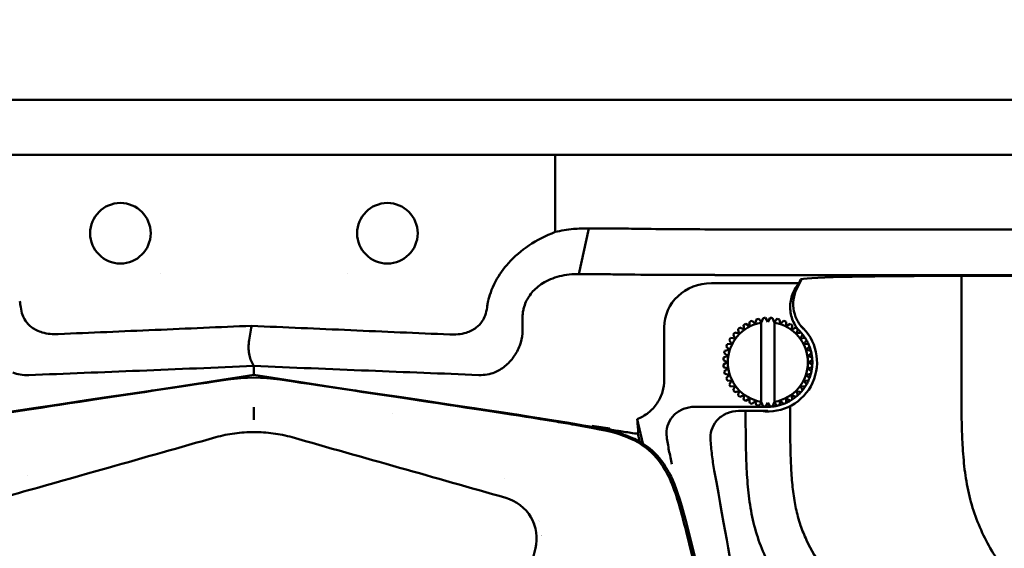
# Model space of a CAD drawing. Header units: millimetres. Extents: x 0 to 2100, y 0 to 1485.
# Tile 55 of 256: x 835 to 945, y 1079 to 1138. Entities that reach past the tile are written whole.
import ezdxf

# ---------------------------------------------------------------- set-up
doc = ezdxf.new("R2010")
doc.units = ezdxf.units.MM
doc.header["$LTSCALE"] = 5
doc.layers.add('Bemaßung (ISO)', color=7, linetype='Continuous', lineweight=25)
doc.layers.add('Sichtbar (ISO)', color=7, linetype='Continuous', lineweight=50)
doc.styles.add('Notiztext (DIN)', font='isocpeur.ttf')
doc.dimstyles.new('Standard (DIN)', dxfattribs={"dimscale": 5, "dimtxt": 3.5, "dimasz": 2.5, "dimexe": 2, "dimexo": 0.5, "dimgap": 0.5, "dimtad": 1, "dimrnd": 1e-08, "dimtxsty": 'Notiztext (DIN)', "dimcen": 0.09, "dimdle": 10, "dimclrd": 256, "dimclre": 256, "dimclrt": 256, "dimadec": 0, "dimazin": 0, "dimtfac": 1, "dimtmove": 0, "dimatfit": 3, "dimfxl": 1, "dimtolj": 1, "dimtzin": 0, "dimlwd": -1, "dimlwe": -1, "dimarcsym": 0})

# ---------------------------------------------------------------- blocks, each defined once
blk = doc.blocks.new('*D12')
at = {"layer": 'Bemaßung (ISO)', "transparency": 16777216}
for p, q in [((625.87, 1116.86), (625.87, 1174.36)), ((1095.87, 1116.86), (1095.87, 1174.36)), ((638.37, 1164.36), (1083.37, 1164.36))]:
    blk.add_line(p, q, dxfattribs=at)
for points in [[(638.37, 1166.44), (638.37, 1162.28), (625.87, 1164.36)], [(1083.37, 1166.44), (1083.37, 1162.28), (1095.87, 1164.36)]]:
    blk.add_solid(points, dxfattribs=at)
at = {"layer": 'Defpoints', "color": 0, "transparency": 16777216}
for p in [(1095.87, 1164.36), (625.87, 1114.36), (1095.87, 1114.36)]:
    blk.add_point(p, dxfattribs=at)
at = {"layer": 'Bemaßung (ISO)', "transparency": 16777216, "insert": (836.37, 1187.86), "char_height": 17.5, "attachment_point": 1, "style": 'Notiztext (DIN)'}
blk.add_mtext('\\A1;(470)', dxfattribs=at)
blk = doc.blocks.new('*D20')
at = {"layer": 'Bemaßung (ISO)', "transparency": 16777216}
for p, q in [((610.87, 1065.76), (610.87, 1208.09)), ((1110.87, 1068.86), (1110.87, 1208.09)), ((623.37, 1198.09), (1098.37, 1198.09))]:
    blk.add_line(p, q, dxfattribs=at)
for points in [[(623.37, 1200.17), (623.37, 1196.01), (610.87, 1198.09)], [(1098.37, 1200.17), (1098.37, 1196.01), (1110.87, 1198.09)]]:
    blk.add_solid(points, dxfattribs=at)
at = {"layer": 'Defpoints', "color": 0, "transparency": 16777216}
for p in [(1110.87, 1198.09), (1110.87, 1066.36), (610.87, 1063.26)]:
    blk.add_point(p, dxfattribs=at)
at = {"layer": 'Bemaßung (ISO)', "transparency": 16777216, "insert": (837.24, 1221.59), "char_height": 17.5, "attachment_point": 1, "style": 'Notiztext (DIN)'}
blk.add_mtext('\\A1;(500)', dxfattribs=at)

msp = doc.modelspace()

# ---------------------------------------------------------------- linework, layer by layer
at = {"layer": 'Sichtbar (ISO)'}
for p, q in [((978.3658, 1129.3597), (743.3657, 1129.3597)), ((894.7174, 1123.1597), (827.0141, 1123.1597)), ((894.7174, 1114.5008), (894.7174, 1123.1597)), ((894.7174, 1123.1597), (896.7717, 1123.1597)), ((896.7717, 1123.1597), (903.9525, 1123.1597)), ((912.6703, 1123.1597), (903.9525, 1123.1597)), ((912.6703, 1123.1597), (957.9729, 1123.1597)), ((898.4956, 1114.9056), (897.3789, 1109.7745)), ((912.6703, 1114.7999), (1035.8657, 1114.7999)), ((850.3657, 1109.8597), (850.3657, 1109.8597)), ((871.3657, 1109.8597), (871.3657, 1109.8597)), ((912.6703, 1109.669), (998.8339, 1109.669)), ((922.1356, 1108.7524), (912.2713, 1108.7524)), ((922.0028, 1108.3991), (922.3904, 1109.2141)), ((922.0028, 1108.399), (922.1357, 1108.7526)), ((922.2939, 1109.1735), (922.1356, 1108.7524)), ((938.3508, 1109.5588), (986.9221, 1109.5588)), ((940.3657, 1109.5588), (940.3657, 1097.7039)), ((891.0577, 1103.3865), (891.0577, 1104.8894)), ((916.1259, 1104.1956), (916.1259, 1104.1956)), ((916.1259, 1104.1956), (916.5453, 1103.9233)), ((916.5714, 1104.4226), (916.5714, 1104.4226)), ((916.8349, 1104.5318), (916.8348, 1104.5318)), ((917.3104, 1104.6863), (917.3103, 1104.6863)), ((917.5877, 1104.7528), (917.5876, 1104.7528)), ((917.5877, 1104.7528), (917.8658, 1104.4094)), ((917.9023, 1104.3643), (917.8658, 1104.4094)), ((917.8658, 1104.2967), (917.8658, 1095.4226)), ((917.9023, 1104.3643), (918.0815, 1104.8311)), ((918.0815, 1104.8311), (918.0815, 1104.8311)), ((918.3658, 1104.8534), (918.3657, 1104.8534)), ((918.3658, 1104.8534), (918.6158, 1104.4204)), ((918.6158, 1104.4204), (918.8658, 1104.8534)), ((918.8658, 1104.8534), (918.8657, 1104.8534)), ((918.9075, 1104.8512), (918.9075, 1104.8512)), ((919.1501, 1104.8311), (919.3292, 1104.3643)), ((919.3292, 1104.3643), (919.3658, 1104.4094)), ((919.3658, 1095.31), (919.3658, 1104.4094)), ((919.3658, 1104.4094), (919.3658, 1104.4094)), ((919.3658, 1104.2967), (919.3658, 1095.4226)), ((919.6439, 1104.7528), (919.6439, 1104.7528)), ((920.3967, 1104.5318), (920.3967, 1104.5318)), ((921.1056, 1104.1956), (920.6863, 1103.9234)), ((920.6863, 1103.9233), (921.1057, 1104.1956)), ((921.1057, 1104.1956), (921.1056, 1104.1956)), ((860.4783, 1103.2878), (860.4783, 1103.2898)), ((906.9695, 1103.7973), (906.9695, 1097.8713)), ((914.9079, 1103.214), (914.9078, 1103.214)), ((914.9079, 1103.214), (915.3909, 1103.0846)), ((915.2615, 1103.5676), (915.2614, 1103.5676)), ((915.4783, 1103.7528), (915.4782, 1103.7528)), ((915.4783, 1103.7528), (915.9351, 1103.5494)), ((915.8828, 1104.0466), (915.8827, 1104.0467)), ((921.7532, 1103.7528), (921.2965, 1103.5494)), ((921.2965, 1103.5494), (921.7533, 1103.7528)), ((921.7533, 1103.7528), (921.7532, 1103.7528)), ((922.3236, 1103.214), (921.8407, 1103.0846)), ((921.8407, 1103.0846), (922.3237, 1103.214)), ((922.3237, 1103.214), (922.3236, 1103.214)), ((914.0528, 1101.904), (914.5522, 1101.9302)), ((914.2798, 1102.3495), (914.2798, 1102.3495)), ((914.4288, 1102.5927), (914.4288, 1102.5927)), ((914.4288, 1102.5927), (914.9261, 1102.5404)), ((914.7227, 1102.9972), (914.7227, 1102.9972)), ((922.8027, 1102.5927), (922.3055, 1102.5404)), ((922.3055, 1102.5404), (922.8028, 1102.5927)), ((922.6794, 1101.9302), (923.1788, 1101.904)), ((922.8028, 1102.5927), (922.8027, 1102.5927)), ((913.7226, 1100.8878), (913.7226, 1100.8878)), ((913.7226, 1100.8878), (914.1111, 1100.5731)), ((914.1112, 1100.5731), (913.7226, 1100.8878)), ((914.2782, 1101.269), (913.7891, 1101.1651)), ((913.7892, 1101.1651), (913.7891, 1101.1651)), ((913.7892, 1101.1651), (914.2783, 1101.269)), ((913.9437, 1101.6406), (913.9437, 1101.6406)), ((914.0528, 1101.904), (914.0528, 1101.904)), ((914.2783, 1101.269), (914.2782, 1101.269)), ((922.9533, 1101.269), (923.4424, 1101.1651)), ((913.6221, 1100.1097), (913.622, 1100.1097)), ((913.622, 1100.1097), (914.055, 1099.8597)), ((914.055, 1099.8597), (913.622, 1099.6097)), ((914.0551, 1099.8597), (913.6221, 1100.1097)), ((913.6221, 1099.6097), (914.0551, 1099.8597)), ((914.1111, 1100.5731), (913.6444, 1100.394)), ((913.6444, 1100.3939), (914.1112, 1100.5731)), ((913.6444, 1100.3939), (913.6444, 1100.394)), ((914.0551, 1099.8597), (914.055, 1099.8597)), ((914.1112, 1100.5731), (914.1111, 1100.5731)), ((923.1204, 1100.5731), (923.5872, 1100.3939)), ((923.6095, 1100.1097), (923.1765, 1099.8597)), ((923.1765, 1099.8597), (923.6095, 1099.6097)), ((860.8657, 1098.4389), (860.8657, 1099.4503)), ((913.6221, 1099.6097), (913.622, 1099.6097)), ((913.6444, 1099.3254), (913.6444, 1099.3254)), ((913.6444, 1099.3254), (914.1111, 1099.1462)), ((914.1112, 1099.1462), (913.6444, 1099.3254)), ((913.7226, 1098.8316), (913.7226, 1098.8316)), ((914.1112, 1099.1462), (914.1111, 1099.1462)), ((923.5872, 1099.3254), (923.1204, 1099.1462)), ((923.1204, 1099.1462), (923.509, 1098.8316)), ((913.7892, 1098.5543), (913.7891, 1098.5543)), ((913.7892, 1098.5543), (914.2782, 1098.4503)), ((914.2783, 1098.4503), (913.7892, 1098.5543)), ((913.9437, 1098.0788), (913.9437, 1098.0788)), ((914.0528, 1097.8153), (914.0528, 1097.8153)), ((914.5522, 1097.7891), (914.0528, 1097.8153)), ((914.2783, 1098.4503), (914.2782, 1098.4503)), ((923.1788, 1097.8153), (922.6794, 1097.7891)), ((923.4424, 1098.5543), (922.9533, 1098.4503)), ((914.2798, 1097.3698), (914.2798, 1097.3698)), ((914.9261, 1097.1789), (914.4288, 1097.1267)), ((914.4288, 1097.1267), (914.4288, 1097.1267)), ((914.7227, 1096.7222), (914.7227, 1096.7222)), ((914.9079, 1096.5053), (914.9078, 1096.5053)), ((915.3909, 1096.6348), (914.9079, 1096.5053)), ((922.3237, 1096.5053), (921.8407, 1096.6348)), ((921.8407, 1096.6347), (922.3236, 1096.5053)), ((922.8028, 1097.1267), (922.3055, 1097.1789)), ((922.3237, 1096.5053), (922.3236, 1096.5053)), ((915.2615, 1096.1518), (915.2614, 1096.1518)), ((915.4783, 1095.9666), (915.4782, 1095.9666)), ((915.9351, 1096.17), (915.4783, 1095.9666)), ((915.8828, 1095.6727), (915.8827, 1095.6727)), ((916.5453, 1095.796), (916.1259, 1095.5237)), ((916.1259, 1095.5237), (916.1259, 1095.5237)), ((916.5714, 1095.2967), (916.5714, 1095.2967)), ((917.9023, 1095.3551), (917.8658, 1095.31)), ((918.0815, 1094.8883), (917.9023, 1095.3551)), ((918.6158, 1095.2989), (918.3658, 1094.8659)), ((918.8658, 1094.8659), (918.6158, 1095.2989)), ((919.3292, 1095.3551), (919.1501, 1094.8883)), ((919.3292, 1095.3551), (919.3658, 1095.31)), ((919.3658, 1095.31), (919.3658, 1095.31)), ((919.6439, 1094.9665), (919.3658, 1095.31)), ((920.6863, 1095.796), (921.1056, 1095.5237)), ((921.1057, 1095.5237), (920.6863, 1095.796)), ((921.1057, 1095.5237), (921.1056, 1095.5237)), ((921.7533, 1095.9666), (921.2965, 1096.17)), ((921.2965, 1096.1699), (921.7532, 1095.9666)), ((921.7533, 1095.9666), (921.7532, 1095.9666)), ((860.8657, 1094.1968), (860.8657, 1093.7968)), ((910.3714, 1094.8597), (918.6158, 1094.8597)), ((915.3269, 1094.3883), (918.6157, 1094.3883)), ((916.8349, 1095.1876), (916.8348, 1095.1876)), ((917.3104, 1095.0331), (917.3103, 1095.0331)), ((917.5877, 1094.9665), (917.5876, 1094.9665)), ((918.0815, 1094.8883), (918.0815, 1094.8883)), ((918.324, 1094.8682), (918.324, 1094.8682)), ((918.8658, 1094.8659), (918.8657, 1094.8659)), ((919.6439, 1094.9665), (919.6439, 1094.9665)), ((920.3967, 1095.1876), (920.3967, 1095.1876)), ((921.1157, 1094.7159), (921.1157, 1094.934)), ((876.4147, 1094.1567), (876.4147, 1094.1567)), ((904.5553, 1090.7338), (903.916, 1093.4596)), ((898.6874, 1092.6304), (898.8657, 1092.603)), ((898.8657, 1092.5973), (898.8657, 1092.7097)), ((900.8657, 1092.4067), (900.8657, 1092.187)), ((900.8657, 1092.2958), (900.8657, 1092.187)), ((904.0063, 1091.8135), (904.2113, 1090.9397)), ((835.3955, 1087.1899), (835.3955, 1087.1899)), ((889.0554, 1086.7679), (889.0555, 1086.7679))]:
    msp.add_line(p, q, dxfattribs=at)
for centre in [(845.8657, 1114.3597), (875.8657, 1114.3597)]:
    msp.add_circle(centre, 3.4, dxfattribs=at)
for centre, radius, start, end in [((918.6158, 1099.8597), 4.5, 99.594068, 260.405932), ((918.6157, 1099.8597), 5, 119.865984, 123.134016), ((918.6158, 1099.8597), 5, 119.865984, 123.134016), ((918.6157, 1099.8597), 5, 110.865984, 114.134016), ((918.6158, 1099.8597), 5, 110.865984, 114.134016), ((918.6157, 1099.8597), 5, 101.865984, 105.134016), ((918.6158, 1099.8597), 5, 101.865984, 105.134016), ((918.6158, 1099.8597), 5, 92.865984, 96.134016), ((918.6158, 1099.8597), 5, 83.865984, 87.134016), ((918.6158, 1099.8597), 4.5, 279.594068, 80.405932), ((918.6158, 1099.8597), 5, 74.865984, 78.134016), ((918.6158, 1099.8597), 5, 65.865984, 69.134016), ((918.6158, 1099.8597), 5, 56.865984, 60.134016), ((918.6157, 1099.8597), 5, 137.865984, 141.134016), ((918.6158, 1099.8597), 5, 137.865984, 141.134016), ((918.6157, 1099.8597), 5, 128.865984, 132.134016), ((918.6158, 1099.8597), 5, 128.865984, 132.134016), ((918.6157, 1099.8597), 5.5238, 262.102605, 48.778021), ((918.6158, 1099.8597), 5, 47.865984, 51.134016), ((918.6157, 1099.8597), 5, 42.134027, 43.768067), ((918.6158, 1099.8597), 5, 38.865984, 42.134016), ((918.6157, 1099.8597), 5, 146.865984, 150.134016), ((918.6158, 1099.8597), 5, 146.865984, 150.134016), ((918.6157, 1099.8597), 5, 33.134025, 38.865258), ((918.6158, 1099.8597), 5, 29.865984, 33.134016), ((918.6157, 1099.8597), 5, 24.134008, 29.865309), ((918.6157, 1099.8597), 5, 164.865984, 168.134016), ((918.6158, 1099.8597), 5, 164.865984, 168.134016), ((918.6157, 1099.8597), 5, 155.865984, 159.134016), ((918.6158, 1099.8597), 5, 155.865984, 159.134016), ((918.6158, 1099.8597), 5, 20.865984, 24.134016), ((918.6157, 1099.8597), 5, 15.134129, 20.865377), ((918.6158, 1099.8597), 5, 11.865984, 15.134016), ((918.6157, 1099.8597), 5, 6.134247, 11.86546), ((918.6157, 1099.8597), 5, 173.865984, 177.134016), ((918.6158, 1099.8597), 5, 173.865984, 177.134016), ((918.6158, 1099.8597), 5, 2.865984, 6.134016), ((918.6157, 1099.8597), 5, 357.13436, 2.865555), ((918.6157, 1099.8597), 5, 182.865984, 186.134016), ((918.6158, 1099.8597), 5, 182.865984, 186.134016), ((918.6157, 1099.8597), 5, 191.865984, 195.134016), ((918.6158, 1099.8597), 5, 191.865984, 195.134016), ((918.6158, 1099.8597), 5, 344.865984, 348.134016), ((918.6157, 1099.8597), 5, 348.134464, 353.865661), ((918.6158, 1099.8597), 5, 353.865984, 357.134016), ((860.8657, 1078.1385), 19.9993, 81.501355, 98.498645), ((860.8657, 1078.1462), 20, 81.663573, 98.336427), ((918.6157, 1099.8597), 5, 200.865984, 204.134016), ((918.6158, 1099.8597), 5, 200.865984, 204.134016), ((918.6157, 1099.8597), 5, 330.134637, 335.865895), ((918.6158, 1099.8597), 5, 335.865984, 339.134016), ((918.6157, 1099.8597), 5, 339.134557, 344.865775), ((918.6157, 1099.8597), 5, 209.865984, 213.134016), ((918.6158, 1099.8597), 5, 209.865984, 213.134016), ((918.6157, 1099.8597), 5, 218.865984, 222.134016), ((918.6158, 1099.8597), 5, 218.865984, 222.134016), ((918.6157, 1099.8597), 5, 312.13475, 317.865969), ((918.6158, 1099.8597), 5, 317.865984, 321.134016), ((918.6157, 1099.8597), 5, 321.134702, 326.866016), ((918.6158, 1099.8597), 5, 326.865984, 330.134016), ((918.6157, 1099.8597), 5, 227.865984, 231.134016), ((918.6158, 1099.8597), 5, 227.865984, 231.134016), ((918.6157, 1099.8597), 5, 236.865984, 240.134016), ((918.6158, 1099.8597), 5, 236.865984, 240.134016), ((918.6157, 1099.8597), 5, 245.865984, 249.134016), ((918.6158, 1099.8597), 5, 245.865984, 249.134016), ((918.6158, 1099.8597), 5, 290.865984, 294.134016), ((918.6157, 1099.8597), 5, 294.13479, 299.865966), ((918.6158, 1099.8597), 5, 299.865984, 303.134016), ((918.6157, 1099.8597), 5, 303.134779, 308.865968), ((918.6158, 1099.8597), 5, 308.865984, 312.134016), ((918.6157, 1099.8597), 5, 254.865984, 258.134016), ((918.6158, 1099.8597), 5, 254.865984, 258.134016), ((918.6158, 1099.8597), 5, 263.865984, 267.134016), ((918.6157, 1099.8597), 5, 270.000322, 272.865965), ((918.6158, 1099.8597), 5, 272.865984, 276.134016), ((918.6157, 1099.8597), 5, 276.134565, 281.865965), ((918.6158, 1099.8597), 5, 281.865984, 285.134016), ((918.6157, 1099.8597), 5, 285.134782, 290.865965), ((895.868, 1077.3562), 5.5042, 122.302059, 122.302193), ((895.866, 1077.3594), 5.5004, 127.894735, 127.895372), ((895.8656, 1077.3598), 3.9999, 141.645604, 141.646814), ((895.864, 1077.3617), 3.9973, 131.193183, 131.193542)]:
    msp.add_arc(centre, radius, start, end, dxfattribs=at)
for centre, major_axis, ratio, start_param, end_param in [((912.3212, 1103.7507), (-5.3407, 0.3665), 0.93400479, 4.78572228, 6.34721247), ((939.9944, 1109.1298), (-17.7012, 0.0399), 0.02413418, 4.80542863, 6.27417687)]:
    msp.add_ellipse(centre, major_axis=major_axis, ratio=ratio, start_param=start_param, end_param=end_param, dxfattribs=at)
for points, knots in [([(887.1889, 1106.7267), (887.3097, 1107.2599), (887.5365, 1108.046), (888.4145, 1109.6962), (888.9125, 1110.3924), (890.148, 1111.7658), (890.9169, 1112.4139), (892.6741, 1113.5927), (893.675, 1114.1012), (894.7174, 1114.5008)], [0.00040425, 0.00040425, 0.00040425, 0.00040425, 0.164018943, 0.164018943, 0.296964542, 0.296964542, 0.456434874, 0.456434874, 0.633661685, 0.633661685, 0.633661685, 0.633661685]), ([(896.7717, 1114.8417), (896.4207, 1114.8092), (896.0706, 1114.7641), (895.3851, 1114.6498), (895.05, 1114.5816), (894.7174, 1114.5008)], [-0.210299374, -0.210299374, -0.210299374, -0.210299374, -0.103375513, -0.103375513, -0.000000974, -0.000000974, -0.000000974, -0.000000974]), ([(898.4957, 1114.9056), (898.2102, 1114.9072), (897.9238, 1114.9027), (897.3488, 1114.8812), (897.0605, 1114.8642), (896.7718, 1114.841)], [-0.175631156, -0.175631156, -0.175631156, -0.175631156, -0.087894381, -0.087894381, -0.00003009, -0.00003009, -0.00003009, -0.00003009]), ([(903.9525, 1114.8668), (903.0836, 1114.8762), (902.191, 1114.8844), (900.3675, 1114.8976), (899.4381, 1114.9026), (898.4957, 1114.9063)], [-0.579361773, -0.579361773, -0.579361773, -0.579361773, -0.289705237, -0.289705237, -0.000041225, -0.000041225, -0.000041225, -0.000041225]), ([(912.6703, 1114.7985), (911.1655, 1114.7979), (909.6652, 1114.8063), (906.7313, 1114.8285), (905.3069, 1114.8422), (903.9525, 1114.8643)], [0.00006989, 0.00006989, 0.00006989, 0.00006989, 0.451519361, 0.451519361, 0.903015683, 0.903015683, 0.903015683, 0.903015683]), ([(891.1697, 1105.8832), (891.3083, 1106.4667), (891.5457, 1106.9126), (892.0296, 1107.663), (892.3871, 1108.0458), (893.2239, 1108.7179), (893.7681, 1109.0428), (894.7679, 1109.4189), (895.1065, 1109.5165), (895.8206, 1109.6716), (896.1979, 1109.7242), (896.5718, 1109.7521)], [0.00001579, 0.00001579, 0.00001579, 0.00001579, 0.18018218, 0.18018218, 0.44249588, 0.44249588, 0.72654113, 0.72654113, 0.86795985, 0.86795985, 1.02415294, 1.02415294, 1.02415294, 1.02415294]), ([(896.572, 1109.7521), (896.7089, 1109.7623), (896.8448, 1109.7689), (897.1138, 1109.7761), (897.2473, 1109.7766), (897.3792, 1109.7744)], [0.0000144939, 0.0000144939, 0.0000144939, 0.0000144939, 0.0466851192, 0.0466851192, 0.093448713, 0.093448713, 0.093448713, 0.093448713]), ([(897.3792, 1109.7744), (898.1275, 1109.77), (898.8662, 1109.7645), (900.3146, 1109.7513), (901.0244, 1109.7436), (901.7149, 1109.7348)], [0.000079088, 0.000079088, 0.000079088, 0.000079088, 0.230141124, 0.230141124, 0.460240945, 0.460240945, 0.460240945, 0.460240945]), ([(901.7161, 1109.7349), (903.421, 1109.7133), (905.2042, 1109.6968), (908.8962, 1109.6746), (910.7762, 1109.6691), (912.6703, 1109.6691)], [0.00009362, 0.00009362, 0.00009362, 0.00009362, 0.56834646, 0.56834646, 1.13659251, 1.13659251, 1.13659251, 1.13659251]), ([(922.1356, 1108.7524), (921.8125, 1108.3913), (921.5576, 1107.9746), (921.1985, 1107.0426), (921.1078, 1106.5317), (921.1249, 1105.5032), (921.2326, 1104.9952), (921.6228, 1104.0759), (921.8915, 1103.6681), (922.2265, 1103.3184)], [0.000015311, 0.000015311, 0.000015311, 0.000015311, 0.145375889, 0.145375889, 0.299635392, 0.299635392, 0.453975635, 0.453975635, 0.599272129, 0.599272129, 0.599272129, 0.599272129]), ([(922.5736, 1103.6375), (922.2823, 1103.9426), (922.0412, 1104.292), (921.6705, 1105.0667), (921.5478, 1105.4892), (921.4429, 1106.3648), (921.4641, 1106.8122), (921.646, 1107.6516), (921.7959, 1108.0403), (922.0028, 1108.399)], [0.000001, 0.000001, 0.000001, 0.000001, 0.126552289, 0.126552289, 0.257664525, 0.257664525, 0.391095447, 0.391095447, 0.515332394, 0.515332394, 0.515332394, 0.515332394]), ([(834.6682, 1106.039), (834.6536, 1106.1516), (834.6367, 1106.264), (834.5983, 1106.4909), (834.5766, 1106.6054), (834.5526, 1106.7195)], [-0.0695466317, -0.0695466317, -0.0695466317, -0.0695466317, -0.035480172, -0.035480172, -0.000513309, -0.000513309, -0.000513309, -0.000513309]), ([(887.1807, 1106.7285), (887.1549, 1106.607), (887.1317, 1106.485), (887.0908, 1106.2433), (887.0732, 1106.1236), (887.0579, 1106.0037)], [-0.0735879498, -0.0735879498, -0.0735879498, -0.0735879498, -0.0363312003, -0.0363312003, -0.0000519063, -0.0000519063, -0.0000519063, -0.0000519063]), ([(834.6685, 1106.0391), (834.7064, 1105.7481), (834.7724, 1105.4611), (834.9578, 1104.9579), (835.065, 1104.7408), (835.3847, 1104.2528), (835.615, 1104.0066), (836.2402, 1103.529), (836.6463, 1103.3397), (837.6576, 1103.0464), (838.2803, 1102.9972), (838.8878, 1103.0227)], [-0.580967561, -0.580967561, -0.580967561, -0.580967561, -0.492645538, -0.492645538, -0.419525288, -0.419525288, -0.317010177, -0.317010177, -0.182594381, -0.182594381, -0.00019514, -0.00019514, -0.00019514, -0.00019514]), ([(887.0569, 1106.0038), (887.0191, 1105.7057), (886.9521, 1105.4116), (886.7625, 1104.8984), (886.6531, 1104.6781), (886.3346, 1104.1974), (886.1112, 1103.9588), (885.5102, 1103.4968), (885.1228, 1103.3117), (884.1228, 1103.0093), (883.4891, 1102.9575), (882.8715, 1102.984)], [0.000029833, 0.000029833, 0.000029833, 0.000029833, 0.090174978, 0.090174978, 0.16419595, 0.16419595, 0.263223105, 0.263223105, 0.391749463, 0.391749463, 0.576580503, 0.576580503, 0.576580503, 0.576580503]), ([(891.0578, 1104.8894), (891.0564, 1105.0562), (891.0651, 1105.2228), (891.1025, 1105.5551), (891.1313, 1105.7202), (891.1699, 1105.8831)], [0.000014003, 0.000014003, 0.000014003, 0.000014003, 0.050055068, 0.050055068, 0.100343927, 0.100343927, 0.100343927, 0.100343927]), ([(916.5714, 1104.4226), (916.5684, 1104.3654), (916.5624, 1104.2521), (916.5537, 1104.0857), (916.548, 1103.9771), (916.5452, 1103.9234)], [0, 0, 0, 0, 0.333333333, 0.666666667, 0.99991643, 0.99991643, 0.99991643, 0.99991643]), ([(917.3103, 1104.6863), (917.2984, 1104.6302), (917.2748, 1104.5192), (917.2402, 1104.3563), (917.2176, 1104.2499), (917.2064, 1104.1972)], [0, 0, 0, 0, 0.333333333, 0.666666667, 0.999894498, 0.999894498, 0.999894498, 0.999894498]), ([(918.0815, 1104.8311), (918.0609, 1104.7776), (918.0203, 1104.6716), (917.9606, 1104.5161), (917.9216, 1104.4145), (917.9023, 1104.3643)], [0, 0, 0, 0, 0.333333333, 0.666666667, 0.999910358, 0.999910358, 0.999910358, 0.999910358]), ([(918.8657, 1104.8534), (918.8371, 1104.8038), (918.7804, 1104.7056), (918.697, 1104.5612), (918.6427, 1104.4671), (918.6158, 1104.4205)], [0, 0, 0, 0, 0.333333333, 0.666666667, 0.999898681, 0.999898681, 0.999898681, 0.999898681]), ([(919.6439, 1104.7528), (919.6078, 1104.7083), (919.5364, 1104.6201), (919.4315, 1104.4906), (919.3631, 1104.4061), (919.3292, 1104.3643)], [0, 0, 0, 0, 0.333333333, 0.666666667, 0.999889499, 0.999889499, 0.999889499, 0.999889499]), ([(920.3967, 1104.5318), (920.3541, 1104.4934), (920.2698, 1104.4175), (920.1459, 1104.306), (920.0651, 1104.2332), (920.0251, 1104.1972)], [0, 0, 0, 0, 0.333333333, 0.666666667, 0.999837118, 0.999837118, 0.999837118, 0.999837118]), ([(860.6199, 1103.9662), (856.9995, 1103.8102), (853.3749, 1103.6538), (846.1338, 1103.3407), (842.5084, 1103.1836), (838.8876, 1103.0265)], [-2.17453561, -2.17453561, -2.17453561, -2.17453561, -1.08738058, -1.08738058, -0.00013122, -0.00013122, -0.00013122, -0.00013122]), ([(860.6204, 1103.9554), (860.5466, 1103.6352), (860.4208, 1103.0177), (860.2772, 1102.136), (860.2461, 1101.336), (860.3352, 1100.6175), (860.5426, 1100.0072), (860.745, 1099.6169), (860.8623, 1099.4532)], [0.000939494, 0.000939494, 0.000939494, 0.000939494, 0.166666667, 0.333333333, 0.5, 0.666666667, 0.833333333, 0.999752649, 0.999752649, 0.999752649, 0.999752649]), ([(882.8715, 1102.9841), (879.1629, 1103.1435), (875.4548, 1103.3041), (868.0373, 1103.6279), (864.3287, 1103.791), (860.6199, 1103.9554)], [-2.22773931, -2.22773931, -2.22773931, -2.22773931, -1.11414034, -1.11414034, -0.00038259, -0.00038259, -0.00038259, -0.00038259]), ([(887.9121, 1098.7282), (888.3212, 1098.9006), (888.7099, 1099.1346), (889.4357, 1099.719), (889.7668, 1100.0685), (890.3366, 1100.8576), (890.571, 1101.2931), (890.9049, 1102.1911), (891.0093, 1102.6461), (891.0466, 1103.108)], [-0.57439908, -0.57439908, -0.57439908, -0.57439908, -0.43217452, -0.43217452, -0.286321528, -0.286321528, -0.139224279, -0.139224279, -0.000001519, -0.000001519, -0.000001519, -0.000001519]), ([(891.0466, 1103.108), (891.0503, 1103.1543), (891.0531, 1103.2006), (891.0568, 1103.2935), (891.0577, 1103.34), (891.0577, 1103.3865)], [-0.0279029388, -0.0279029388, -0.0279029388, -0.0279029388, -0.0139531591, -0.0139531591, -0.0000035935, -0.0000035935, -0.0000035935, -0.0000035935]), ([(915.2614, 1103.5676), (915.2762, 1103.5122), (915.3056, 1103.4026), (915.3487, 1103.2417), (915.3769, 1103.1366), (915.3908, 1103.0846)], [0, 0, 0, 0, 0.333333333, 0.666666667, 0.999965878, 0.999965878, 0.999965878, 0.999965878]), ([(915.8827, 1104.0467), (915.8887, 1103.9897), (915.9006, 1103.8768), (915.918, 1103.7111), (915.9294, 1103.6029), (915.935, 1103.5494)], [0, 0, 0, 0, 0.333333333, 0.666666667, 0.999940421, 0.999940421, 0.999940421, 0.999940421]), ([(914.7227, 1102.9972), (914.746, 1102.9448), (914.7921, 1102.8412), (914.8599, 1102.689), (914.9041, 1102.5896), (914.926, 1102.5404)], [0, 0, 0, 0, 0.333333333, 0.666666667, 0.999992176, 0.999992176, 0.999992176, 0.999992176]), ([(835.5565, 1098.419), (835.2356, 1098.4058), (834.9167, 1098.4232), (834.3087, 1098.5271), (834.0274, 1098.6092), (833.7658, 1098.7218)], [0.00897425, 0.00897425, 0.00897425, 0.00897425, 0.10551374, 0.10551374, 0.198003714, 0.198003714, 0.198003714, 0.198003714]), ([(835.5565, 1098.419), (839.7106, 1098.5808), (843.8616, 1098.7465), (852.2946, 1099.0899), (856.5713, 1099.2678), (860.8502, 1099.4488)], [0.00411007, 0.00411007, 0.00411007, 0.00411007, 1.25150122, 1.25150122, 2.53644817, 2.53644817, 2.53644817, 2.53644817]), ([(860.8501, 1099.4518), (865.1503, 1099.2714), (869.4498, 1099.0947), (877.8817, 1098.7552), (882.0123, 1098.5922), (886.144, 1098.4324)], [-2.53208193, -2.53208193, -2.53208193, -2.53208193, -1.2406337, -1.2406337, -0.00001325, -0.00001325, -0.00001325, -0.00001325]), ([(886.144, 1098.4324), (886.4616, 1098.42), (886.7771, 1098.4375), (887.3761, 1098.5393), (887.6532, 1098.6189), (887.9121, 1098.7282)], [0.00001325, 0.00001325, 0.00001325, 0.00001325, 0.095401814, 0.095401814, 0.185975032, 0.185975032, 0.185975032, 0.185975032]), ([(796.6447, 1011.3249), (796.8324, 1012.5913), (797.0371, 1013.8127), (797.9196, 1018.6094), (799.0591, 1023.9184), (804.0734, 1045.8435), (805.4314, 1051.742), (808.6584, 1065.6729), (811.7081, 1078.7614), (813.2059, 1084.2751), (813.71, 1086.0878), (815.2844, 1088.8585), (816.0101, 1089.6362), (817.6053, 1090.876), (818.5538, 1091.3285), (820.1791, 1091.913), (821.1815, 1092.1838), (824.0905, 1092.7129), (824.6776, 1092.8145), (825.7369, 1092.9968), (826.4401, 1093.1165), (830.8864, 1093.8446), (836.2158, 1094.6602), (847.432, 1096.3519), (854.2528, 1097.3716), (857.9101, 1097.9181)], [0.00009682, 0.00009682, 0.00009682, 0.00009682, 0.3841498, 0.3841498, 1.45233212, 1.45233212, 1.81162313, 1.81162313, 2.35592428, 2.35592428, 2.61518948, 2.61518948, 2.80411664, 2.80411664, 3.02136917, 3.02136917, 3.20551811, 3.20551811, 3.2453288, 3.2453288, 3.30769125, 3.30769125, 3.61390003, 3.61390003, 3.85348878, 3.85348878, 3.85348878, 3.85348878]), ([(857.966, 1097.9349), (824.234, 1092.992), (817.9768, 1091.9519), (813.8657, 1088.1303), (811.6636, 1079.9415), (799.8676, 1028.593), (797.2791, 1016.7883), (796.8557, 1013.6367)], [0, 0, 0, 0, 0.21405303, 0.43408641, 0.6541198, 0.87415318, 1, 1, 1, 1]), ([(863.7655, 1097.9349), (897.4975, 1092.992), (903.7547, 1091.9519), (907.8657, 1088.1303), (910.0607, 1079.9681), (919.1514, 1040.4005), (921.877, 1028.3251)], [0, 0, 0, 0, 0.214053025, 0.434086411, 0.654119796, 0.872006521, 0.872006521, 0.872006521, 0.872006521]), ([(921.4553, 1029.1664), (920.7766, 1032.1834), (919.9461, 1035.8395), (917.6581, 1045.8435), (916.3001, 1051.7417), (913.0732, 1065.6726), (910.0234, 1078.7613), (908.5257, 1084.2751), (908.0215, 1086.0878), (906.4472, 1088.8585), (905.7214, 1089.6362), (904.1262, 1090.8759), (903.1778, 1091.3285), (901.5524, 1091.913), (900.5501, 1092.1838), (897.641, 1092.7129), (897.054, 1092.8145), (895.9947, 1092.9968), (895.2915, 1093.1165), (890.8451, 1093.8446), (885.5157, 1094.6602), (874.2995, 1096.3519), (867.4787, 1097.3716), (863.8214, 1097.9181)], [1.16029507, 1.16029507, 1.16029507, 1.16029507, 1.45234042, 1.45234042, 1.81161587, 1.81161587, 2.35592195, 2.35592195, 2.61518424, 2.61518424, 2.80411328, 2.80411328, 3.02137086, 3.02137086, 3.20552624, 3.20552624, 3.24533829, 3.24533829, 3.30769905, 3.30769905, 3.61389834, 3.61389834, 3.85348023, 3.85348023, 3.85348023, 3.85348023]), ([(903.916, 1093.4596), (904.3714, 1093.6428), (904.7988, 1093.8892), (905.5611, 1094.4958), (905.8923, 1094.8504), (906.4358, 1095.6498), (906.6435, 1096.0881), (906.9061, 1096.9805), (906.9694, 1097.4243), (906.9695, 1097.8713)], [0.000038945, 0.000038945, 0.000038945, 0.000038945, 0.147327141, 0.147327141, 0.292430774, 0.292430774, 0.437554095, 0.437554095, 0.571749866, 0.571749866, 0.571749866, 0.571749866]), ([(914.5521, 1097.7892), (914.5228, 1097.7441), (914.4636, 1097.6529), (914.3728, 1097.5131), (914.311, 1097.4179), (914.2798, 1097.3698)], [0.000001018, 0.000001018, 0.000001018, 0.000001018, 0.333333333, 0.666666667, 1, 1, 1, 1]), ([(940.3657, 1097.7039), (940.3657, 1096.1285), (940.3659, 1093.7577), (940.4781, 1090.4646), (940.6858, 1087.8462), (941.1289, 1085.1454), (941.8781, 1082.5511), (942.9483, 1080.1173), (944.3368, 1077.6836), (946.2211, 1074.9465), (949.0022, 1071.2439), (952.4797, 1066.6473), (956.0531, 1061.9299), (958.9844, 1058.0365), (960.9134, 1055.3144), (962.1038, 1053.3193), (962.8393, 1051.7885), (963.3326, 1050.2727), (963.6312, 1048.6313), (963.7718, 1047), (963.8316, 1045.486), (963.8571, 1044.0045), (963.8624, 1042.9984), (963.8641, 1042.408)], [0, 0, 0, 0, 0.075045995, 0.11292292, 0.156945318, 0.200099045, 0.243130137, 0.285244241, 0.32644481, 0.376326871, 0.443262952, 0.546709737, 0.650508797, 0.724752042, 0.778556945, 0.809146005, 0.835231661, 0.859273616, 0.884853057, 0.914568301, 0.937219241, 0.957024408, 0.985148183, 0.985148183, 0.985148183, 0.985148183]), ([(914.926, 1097.1789), (914.9041, 1097.1298), (914.8599, 1097.0305), (914.7921, 1096.8783), (914.746, 1096.7746), (914.7227, 1096.7222)], [0.000027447, 0.000027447, 0.000027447, 0.000027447, 0.333333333, 0.666666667, 1, 1, 1, 1]), ([(915.3908, 1096.6347), (915.3769, 1096.5828), (915.3487, 1096.4778), (915.3056, 1096.3168), (915.2762, 1096.2072), (915.2614, 1096.1518)], [0.000053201, 0.000053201, 0.000053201, 0.000053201, 0.333333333, 0.666666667, 1, 1, 1, 1]), ([(915.935, 1096.1699), (915.9294, 1096.1165), (915.918, 1096.0083), (915.9006, 1095.8426), (915.8887, 1095.7297), (915.8827, 1095.6727)], [0.000077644, 0.000077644, 0.000077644, 0.000077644, 0.333333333, 0.666666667, 1, 1, 1, 1]), ([(916.5452, 1095.796), (916.548, 1095.7423), (916.5537, 1095.6337), (916.5624, 1095.4673), (916.5684, 1095.354), (916.5714, 1095.2967)], [0.000100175, 0.000100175, 0.000100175, 0.000100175, 0.333333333, 0.666666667, 1, 1, 1, 1]), ([(917.2064, 1095.5221), (917.2176, 1095.4695), (917.2402, 1095.3632), (917.2748, 1095.2002), (917.2984, 1095.0892), (917.3103, 1095.0331)], [0.00012024, 0.00012024, 0.00012024, 0.00012024, 0.333333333, 0.666666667, 1, 1, 1, 1]), ([(917.9023, 1095.3551), (917.9216, 1095.3049), (917.9605, 1095.2034), (918.0202, 1095.0478), (918.0609, 1094.9419), (918.0815, 1094.8883)], [0.000098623, 0.000098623, 0.000098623, 0.000098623, 0.333333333, 0.666666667, 1, 1, 1, 1]), ([(918.6158, 1095.2989), (918.6426, 1095.2523), (918.697, 1095.1582), (918.7803, 1095.0139), (918.8371, 1094.9156), (918.8657, 1094.8659)], [0.000108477, 0.000108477, 0.000108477, 0.000108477, 0.333333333, 0.666666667, 1, 1, 1, 1]), ([(919.3292, 1095.3551), (919.3631, 1095.3133), (919.4315, 1095.2288), (919.5363, 1095.0993), (919.6078, 1095.0111), (919.6439, 1094.9665)], [0.000115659, 0.000115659, 0.000115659, 0.000115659, 0.333333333, 0.666666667, 1, 1, 1, 1]), ([(920.0251, 1095.5221), (920.0651, 1095.4861), (920.1459, 1095.4134), (920.2697, 1095.3019), (920.354, 1095.226), (920.3967, 1095.1876)], [0.000167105, 0.000167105, 0.000167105, 0.000167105, 0.333333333, 0.666666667, 1, 1, 1, 1]), ([(860.8658, 1094.1968), (860.8658, 1094.2145), (860.866, 1094.2585), (860.8661, 1094.322), (860.8662, 1094.3856), (860.8661, 1094.4686), (860.866, 1094.5586), (860.8659, 1094.6485), (860.8657, 1094.7453), (860.8657, 1094.8344)], [0.00000001, 0.00000001, 0.00000001, 0.00000001, 0.333333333, 0.333333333, 0.333333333, 0.666666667, 0.666666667, 0.666666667, 1, 1, 1, 1]), ([(907.2472, 1091.5052), (907.2305, 1091.6257), (907.2221, 1091.745), (907.2207, 1091.8581), (907.2161, 1092.2212), (907.2996, 1092.6489), (907.5827, 1093.3274), (907.8355, 1093.6955), (908.3783, 1094.2252), (908.7681, 1094.476), (909.4982, 1094.7698), (909.9706, 1094.8597), (910.3714, 1094.8597)], [1.800203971, 1.800203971, 1.800203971, 1.800203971, 1.834141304, 1.834141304, 1.834141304, 1.94307674, 1.94307674, 2.05471413, 2.05471413, 2.170591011, 2.170591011, 2.290823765, 2.290823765, 2.290823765, 2.290823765]), ([(912.1686, 1091.2617), (912.1661, 1091.304), (912.1647, 1091.3458), (912.1642, 1091.3867), (912.1595, 1091.7493), (912.2429, 1092.1764), (912.5263, 1092.8545), (912.7796, 1093.2225), (913.324, 1093.7526), (913.7153, 1094.0037), (914.4489, 1094.2982), (914.9239, 1094.3883), (915.3269, 1094.3883)], [-0.012290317, -0.012290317, -0.012290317, -0.012290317, 0, 0, 0, 0.108785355, 0.108785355, 0.22048465, 0.22048465, 0.336726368, 0.336726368, 0.45761683, 0.45761683, 0.45761683, 0.45761683]), ([(916.1158, 1094.3883), (916.1159, 1092.9221), (916.1196, 1090.6605), (916.2281, 1087.4766), (916.4358, 1084.8582), (916.8789, 1082.1574), (917.6281, 1079.5631), (918.6983, 1077.1292), (920.0868, 1074.6955), (921.9711, 1071.9585), (924.2273, 1068.9546), (925.8593, 1066.7937), (926.6438, 1065.7562)], [0.010297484, 0.010297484, 0.010297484, 0.010297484, 0.148564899, 0.223548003, 0.310696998, 0.396126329, 0.481312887, 0.564684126, 0.646246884, 0.744995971, 0.877506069, 1, 1, 1, 1]), ([(944.6157, 1038.4846), (944.6157, 1039.8197), (944.6157, 1041.8443), (944.4801, 1045.1215), (944.1543, 1047.73), (943.2219, 1050.8121), (942.0077, 1053.1846), (940.534, 1055.4797), (939.2069, 1057.3675), (936.1107, 1061.5291), (932.2986, 1066.5374), (928.6595, 1071.3562), (926.9173, 1073.6837), (925.8766, 1075.1032), (924.4928, 1077.0727), (923.1794, 1079.2626), (922.3547, 1081.2901), (921.8996, 1082.7813), (921.5627, 1084.3912), (921.3202, 1086.3972), (921.1863, 1088.5799), (921.1192, 1091.3706), (921.1174, 1093.439), (921.1157, 1094.7159)], [0, 0, 0, 0, 0.06359954, 0.09640429, 0.15628374, 0.18839964, 0.24926502, 0.28262286, 0.31819671, 0.35901071, 0.52935644, 0.61760272, 0.64621942, 0.66768788, 0.70128061, 0.7608135, 0.78881425, 0.80527165, 0.83503816, 0.86703293, 0.90147254, 0.93917426, 1, 1, 1, 1]), ([(860.8658, 1093.7968), (860.8658, 1093.7844), (860.8657, 1093.7595), (860.8657, 1093.7239), (860.8657, 1093.6883), (860.8657, 1093.642), (860.8657, 1093.5885), (860.8657, 1093.535), (860.8657, 1093.4744), (860.8658, 1093.411)], [0, 0, 0, 0, 0.33333333, 0.33333333, 0.33333333, 0.66666667, 0.66666667, 0.66666667, 1, 1, 1, 1]), ([(903.916, 1093.4596), (903.9651, 1093.1), (904.0001, 1092.7972), (904.0388, 1092.3323), (904.0444, 1092.1586), (904.0336, 1092.0565)], [-0.795959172, -0.795959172, -0.795959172, -0.795959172, -0.389139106, -0.389139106, -0.00006321, -0.00006321, -0.00006321, -0.00006321]), ([(860.8658, 1092.0239), (860.1438, 1092.025), (859.4209, 1091.9754), (857.9901, 1091.7783), (857.2798, 1091.6303), (856.5839, 1091.4336)], [-0.434153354, -0.434153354, -0.434153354, -0.434153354, -0.217230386, -0.217230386, -0.000001, -0.000001, -0.000001, -0.000001]), ([(865.1476, 1091.4336), (864.4529, 1091.63), (863.743, 1091.778), (862.3121, 1091.9753), (861.5889, 1092.025), (860.8658, 1092.0239)], [-0.434136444, -0.434136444, -0.434136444, -0.434136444, -0.216941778, -0.216941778, -0.000001, -0.000001, -0.000001, -0.000001]), ([(898.8657, 1092.7097), (899.199, 1092.6592), (899.5324, 1092.6087), (900.199, 1092.5077), (900.5324, 1092.4572), (900.8657, 1092.4067)], [0.000001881, 0.000001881, 0.000001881, 0.000001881, 0.101143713, 0.101143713, 0.202285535, 0.202285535, 0.202285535, 0.202285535]), ([(900.8657, 1092.2958), (900.8657, 1092.3142), (900.8657, 1092.3325), (900.8657, 1092.3695), (900.8657, 1092.388), (900.8657, 1092.4067)], [-0.150408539, -0.150408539, -0.150408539, -0.150408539, -0.075236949, -0.075236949, -0.00000103, -0.00000103, -0.00000103, -0.00000103]), ([(900.8657, 1092.2958), (901.3891, 1092.2155), (901.9126, 1092.1351), (902.9594, 1091.9743), (903.4829, 1091.8939), (904.0063, 1091.8135)], [0.000002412, 0.000002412, 0.000002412, 0.000002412, 0.158873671, 0.158873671, 0.31774518, 0.31774518, 0.31774518, 0.31774518]), ([(904.0336, 1092.0565), (904.0292, 1092.0154), (904.0248, 1091.9747), (904.0157, 1091.8937), (904.0111, 1091.8534), (904.0063, 1091.8135)], [0, 0, 0, 0, 0.156340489, 0.156340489, 0.314198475, 0.314198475, 0.314198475, 0.314198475]), ([(856.5839, 1091.4336), (852.5557, 1090.2948), (848.5269, 1089.1565), (837.6111, 1086.0682), (836.1967, 1085.6635), (832.5657, 1084.6397)], [-1.79605003, -1.79605003, -1.79605003, -1.79605003, -1.13327282, -1.13327282, -0.000001, -0.000001, -0.000001, -0.000001]), ([(889.1658, 1084.6397), (885.1817, 1085.7631), (881.1967, 1086.8916), (873.1934, 1089.1582), (869.1706, 1090.2963), (865.1476, 1091.4336)], [-2.49878105, -2.49878105, -2.49878105, -2.49878105, -1.25589495, -1.25589495, -0.000001, -0.000001, -0.000001, -0.000001]), ([(907.8427, 1088.4066), (907.7164, 1088.9184), (907.6033, 1089.4333), (907.4047, 1090.4667), (907.319, 1090.985), (907.2471, 1091.5052)], [-0.315697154, -0.315697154, -0.315697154, -0.315697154, -0.157552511, -0.157552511, -0.000002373, -0.000002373, -0.000002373, -0.000002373]), ([(912.1686, 1091.2617), (912.2028, 1090.6648), (912.2554, 1090.0692), (912.3968, 1088.8794), (912.4858, 1088.2855), (912.5925, 1087.6947)], [-0.359459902, -0.359459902, -0.359459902, -0.359459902, -0.180119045, -0.180119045, -0.000001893, -0.000001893, -0.000001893, -0.000001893]), ([(924.9158, 1015.2665), (924.3637, 1019.6691), (923.1137, 1026.4339), (915.3263, 1072.2143), (915.1776, 1073.4162), (912.5925, 1087.6947)], [-13.93140397, -13.93140397, -13.93140397, -13.93140397, -4.35318769, -4.35318769, -0.00000189, -0.00000189, -0.00000189, -0.00000189]), ([(892.5021, 1078.9604), (892.779, 1080.1135), (892.6023, 1081.4025), (891.9905, 1082.4519), (891.3787, 1083.5012), (890.3319, 1084.3108), (889.1658, 1084.6397)], [0, 0, 0, 0, 0.5, 0.5, 0.5, 1, 1, 1, 1]), ([(881.0155, 1031.1135), (882.9267, 1039.0709), (884.8367, 1047.0288), (887.1302, 1056.5845), (889.8093, 1067.7467), (892.5021, 1078.9604)], [-21.03646791, -21.03646791, -21.03646791, -21.03646791, -3.51859552, -3.51859552, -0.000001, -0.000001, -0.000001, -0.000001])]:
    msp.add_open_spline(points, degree=3, knots=knots, dxfattribs=at)
for points in [[(916.5453, 1103.9233), (916.5481, 1103.977), (916.5538, 1104.0856), (916.5625, 1104.252), (916.5684, 1104.3654), (916.5714, 1104.4226)], [(916.8349, 1104.5318), (916.8775, 1104.4934), (916.9618, 1104.4175), (917.0856, 1104.306), (917.1665, 1104.2332), (917.2065, 1104.1972)], [(917.2065, 1104.1972), (917.2176, 1104.2498), (917.2402, 1104.3562), (917.2749, 1104.5192), (917.2985, 1104.6302), (917.3104, 1104.6863)], [(919.3658, 1104.4094), (919.3958, 1104.4465), (919.4565, 1104.5214), (919.5492, 1104.6358), (919.6121, 1104.7136), (919.6439, 1104.7528)], [(919.9212, 1104.6863), (919.9331, 1104.6302), (919.9567, 1104.5192), (919.9913, 1104.3562), (920.014, 1104.2498), (920.0251, 1104.1972)], [(920.0251, 1104.1972), (920.0651, 1104.2332), (920.1459, 1104.3059), (920.2697, 1104.4174), (920.3541, 1104.4934), (920.3967, 1104.5318)], [(920.6602, 1104.4226), (920.6632, 1104.3654), (920.6691, 1104.2521), (920.6778, 1104.0857), (920.6835, 1103.9771), (920.6863, 1103.9233)], [(915.3909, 1103.0846), (915.377, 1103.1365), (915.3488, 1103.2416), (915.3057, 1103.4025), (915.2763, 1103.5122), (915.2615, 1103.5676)], [(915.9351, 1103.5494), (915.9294, 1103.6029), (915.9181, 1103.711), (915.9007, 1103.8767), (915.8888, 1103.9896), (915.8828, 1104.0466)], [(921.3488, 1104.0466), (921.3428, 1103.9897), (921.3309, 1103.8768), (921.3135, 1103.7111), (921.3022, 1103.6029), (921.2965, 1103.5494)], [(921.9701, 1103.5676), (921.9553, 1103.5122), (921.9259, 1103.4026), (921.8828, 1103.2417), (921.8547, 1103.1366), (921.8407, 1103.0846)], [(914.2798, 1102.3495), (914.311, 1102.3015), (914.3728, 1102.2063), (914.4635, 1102.0666), (914.5228, 1101.9753), (914.5521, 1101.9302)], [(914.5522, 1101.9302), (914.5229, 1101.9753), (914.4636, 1102.0665), (914.3729, 1102.2063), (914.3111, 1102.3014), (914.2798, 1102.3495)], [(914.9261, 1102.5404), (914.9042, 1102.5895), (914.86, 1102.6889), (914.7922, 1102.8411), (914.746, 1102.9448), (914.7227, 1102.9972)], [(922.5089, 1102.9972), (922.4856, 1102.9448), (922.4394, 1102.8412), (922.3716, 1102.689), (922.3274, 1102.5896), (922.3055, 1102.5404)], [(922.9518, 1102.3495), (922.9205, 1102.3015), (922.8588, 1102.2063), (922.768, 1102.0666), (922.7088, 1101.9753), (922.6794, 1101.9302)], [(913.9437, 1101.6406), (913.982, 1101.598), (914.0579, 1101.5137), (914.1694, 1101.3899), (914.2422, 1101.309), (914.2782, 1101.269)], [(914.2783, 1101.269), (914.2423, 1101.309), (914.1695, 1101.3898), (914.058, 1101.5136), (913.9821, 1101.598), (913.9437, 1101.6406)], [(923.2879, 1101.6406), (923.2495, 1101.598), (923.1736, 1101.5137), (923.0621, 1101.3899), (922.9893, 1101.309), (922.9533, 1101.269)], [(923.509, 1100.8878), (923.4644, 1100.8517), (923.3763, 1100.7803), (923.2467, 1100.6755), (923.1622, 1100.607), (923.1204, 1100.5731)], [(914.1111, 1099.1462), (914.0694, 1099.1124), (913.9849, 1099.044), (913.8554, 1098.9391), (913.7671, 1098.8677), (913.7226, 1098.8316)], [(913.7226, 1098.8316), (913.7672, 1098.8676), (913.8553, 1098.939), (913.9849, 1099.0439), (914.0694, 1099.1124), (914.1112, 1099.1462)], [(849.369, 1096.6733), (853.2012, 1097.2618), (857.0333, 1097.8503), (860.8654, 1098.4389)], [(860.8657, 1098.4389), (864.6984, 1097.8503), (868.5311, 1097.2617), (872.3638, 1096.6731)], [(914.2782, 1098.4503), (914.2422, 1098.4104), (914.1695, 1098.3296), (914.058, 1098.2057), (913.982, 1098.1214), (913.9437, 1098.0788)], [(913.9437, 1098.0788), (913.9821, 1098.1214), (914.058, 1098.2057), (914.1695, 1098.3295), (914.2423, 1098.4103), (914.2783, 1098.4503)], [(914.2798, 1097.3698), (914.311, 1097.4179), (914.3728, 1097.513), (914.4636, 1097.6528), (914.5228, 1097.744), (914.5522, 1097.7891)], [(922.6794, 1097.7891), (922.7087, 1097.744), (922.768, 1097.6529), (922.8587, 1097.5131), (922.9205, 1097.4179), (922.9518, 1097.3698)], [(922.9533, 1098.4503), (922.9893, 1098.4104), (923.0621, 1098.3296), (923.1736, 1098.2057), (923.2495, 1098.1214), (923.2879, 1098.0788)], [(914.7227, 1096.7222), (914.746, 1096.7745), (914.7922, 1096.8782), (914.86, 1097.0304), (914.9042, 1097.1298), (914.9261, 1097.1789)], [(915.2615, 1096.1518), (915.2763, 1096.2071), (915.3057, 1096.3167), (915.3488, 1096.4777), (915.3769, 1096.5828), (915.3909, 1096.6348)], [(921.8407, 1096.6348), (921.8546, 1096.5828), (921.8828, 1096.4778), (921.9259, 1096.3168), (921.9553, 1096.2072), (921.9701, 1096.1518)], [(922.3055, 1097.1789), (922.3274, 1097.1298), (922.3716, 1097.0305), (922.4394, 1096.8783), (922.4856, 1096.7746), (922.5089, 1096.7222)], [(915.8828, 1095.6727), (915.8888, 1095.7297), (915.9007, 1095.8425), (915.9181, 1096.0083), (915.9294, 1096.1164), (915.9351, 1096.17)], [(916.5714, 1095.2967), (916.5684, 1095.354), (916.5625, 1095.4672), (916.5538, 1095.6337), (916.5481, 1095.7423), (916.5453, 1095.796)], [(917.2065, 1095.5222), (917.1665, 1095.4862), (917.0857, 1095.4134), (916.9618, 1095.3019), (916.8775, 1095.226), (916.8349, 1095.1876)], [(917.3104, 1095.0331), (917.2985, 1095.0891), (917.2749, 1095.2001), (917.2403, 1095.3631), (917.2176, 1095.4695), (917.2065, 1095.5222)], [(917.8658, 1095.31), (917.8358, 1095.2729), (917.7751, 1095.198), (917.6824, 1095.0835), (917.6195, 1095.0058), (917.5877, 1094.9665)], [(920.0251, 1095.5222), (920.014, 1095.4696), (919.9914, 1095.3632), (919.9567, 1095.2002), (919.9331, 1095.0892), (919.9212, 1095.0331)], [(920.3967, 1095.1876), (920.3541, 1095.2259), (920.2698, 1095.3019), (920.146, 1095.4134), (920.0651, 1095.4862), (920.0251, 1095.5222)], [(920.6863, 1095.796), (920.6835, 1095.7423), (920.6778, 1095.6337), (920.6691, 1095.4673), (920.6632, 1095.354), (920.6602, 1095.2967)], [(921.2965, 1096.17), (921.3022, 1096.1165), (921.3135, 1096.0083), (921.3309, 1095.8426), (921.3428, 1095.7297), (921.3488, 1095.6727)]]:
    msp.add_open_spline(points, degree=3, dxfattribs=at)
for points, weights in [([(917.8658, 1104.2967), (917.8658, 1104.3524), (917.8658, 1104.4094)], [1.03329574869, 1.03412362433, 1.03479394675]), ([(919.3658, 1104.4094), (919.3658, 1104.3524), (919.3658, 1104.2967)], [1.03479394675, 1.03412362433, 1.03329574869]), ([(917.8658, 1095.31), (917.8658, 1095.367), (917.8658, 1095.4226)], [1.03479394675, 1.03412362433, 1.03329574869]), ([(919.3658, 1095.4226), (919.3658, 1095.367), (919.3658, 1095.31)], [1.03329574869, 1.03412362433, 1.03479394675])]:
    msp.add_rational_spline(points, weights, degree=2, dxfattribs=at)

# ---------------------------------------------------------------- dimensions: what is measured, and where the dimension line sits
at = {"layer": 'Bemaßung (ISO)'}
dim = msp.add_linear_dim(base=(1110.8657, 1198.0891), p1=(610.8657, 1063.2597), p2=(1110.8657, 1066.3597), text='(<>)', dimstyle='Standard (DIN)', override={"dimgap": 0.5, "dimdec": 2, "dimtol": 0, "dimlim": 0, "dimtp": 0, "dimtm": 0, "dimtdec": 2, "dimtofl": 0, "dimatfit": 1}, dxfattribs=at)
dim.commit()
dim.dimension.update_dxf_attribs({"geometry": '*D20', "text_midpoint": (860.8657, 1198.0891), "dimtype": 160})
dim = msp.add_linear_dim(base=(1095.8657, 1164.3597), p1=(625.8657, 1114.3597), p2=(1095.8657, 1114.3597), angle=180, text='(<>)', dimstyle='Standard (DIN)', override={"dimgap": 0.5, "dimdec": 2, "dimtol": 0, "dimlim": 0, "dimtp": 0, "dimtm": 0, "dimtdec": 2, "dimtofl": 0, "dimatfit": 1}, dxfattribs=at)
dim.commit()
dim.dimension.update_dxf_attribs({"geometry": '*D12', "text_midpoint": (860.8657, 1164.3597), "dimtype": 160})

doc.saveas('drawing.dxf')
